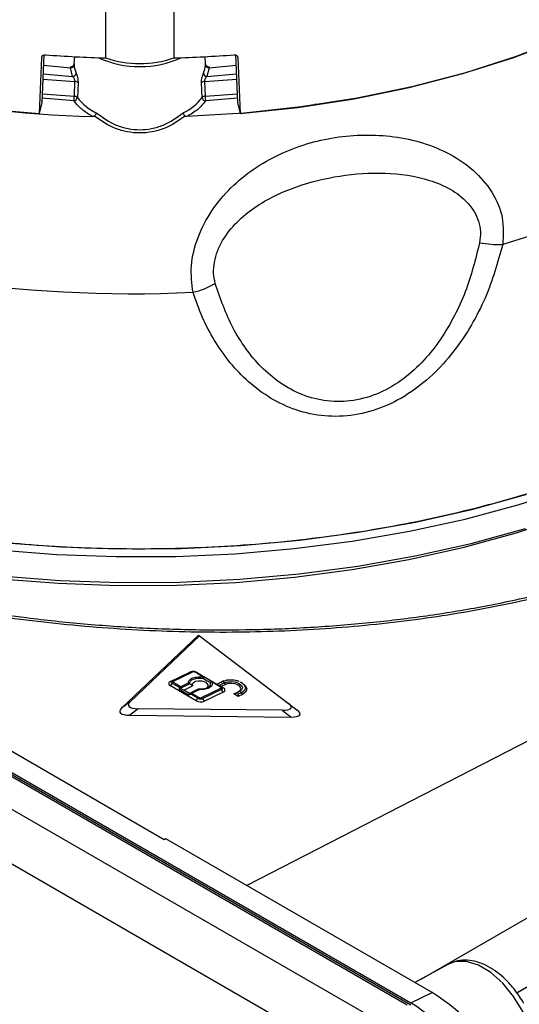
# Model space of a CAD drawing. Header units: inches. Extents: x 0.4 to 16.8, y 0 to 10.8.
# Tile 71 of 102: x 14.482 to 14.618, y 7.634 to 7.901. Entities that reach past the tile are written whole.
import ezdxf

# ---------------------------------------------------------------- set-up
doc = ezdxf.new("R2010")
doc.units = ezdxf.units.IN
doc.header["$MEASUREMENT"] = 0

msp = doc.modelspace()

# ---------------------------------------------------------------- linework, layer by layer
at = {"color": 7, "linetype": 'Continuous'}
for p, q in [((14.58749797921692, 7.63352265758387), (14.0569383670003, 7.939808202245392)), ((14.05827555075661, 7.940258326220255), (14.58848069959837, 7.634177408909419)), ((14.58848069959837, 7.633490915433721), (14.05827555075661, 7.939571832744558)), ((14.57983992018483, 7.629101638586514), (14.05051249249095, 7.934675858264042)), ((14.57223850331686, 7.618567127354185), (14.04291107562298, 7.924141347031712)), ((14.50554815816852, 7.891091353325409), (14.50554815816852, 7.909299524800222)), ((14.52399227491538, 7.909125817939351), (14.52399227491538, 7.891091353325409)), ((14.52143218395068, 7.678531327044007), (14.13604524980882, 7.90101046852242)), ((14.48748786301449, 7.875989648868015), (14.4881359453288, 7.89123592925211)), ((14.48818070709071, 7.891425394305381), (14.4881359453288, 7.89123592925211)), ((14.48819599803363, 7.878987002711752), (14.48875970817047, 7.891897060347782)), ((14.49701450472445, 7.891429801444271), (14.49688974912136, 7.88948737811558)), ((14.53265067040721, 7.889487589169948), (14.53252592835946, 7.891429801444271)), ((14.54078038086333, 7.89190493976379), (14.54134443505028, 7.878987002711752)), ((14.54140448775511, 7.891235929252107), (14.54136032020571, 7.891422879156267)), ((14.54140448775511, 7.891235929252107), (14.54205257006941, 7.875989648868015)), ((14.48849348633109, 7.886767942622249), (14.49652351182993, 7.886047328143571)), ((14.48859466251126, 7.889085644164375), (14.49593299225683, 7.888405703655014)), ((14.49652351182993, 7.886047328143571), (14.49593299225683, 7.888405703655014)), ((14.53360744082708, 7.888405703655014), (14.53301692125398, 7.886047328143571)), ((14.53301692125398, 7.886047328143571), (14.54104747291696, 7.886755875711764)), ((14.53360744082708, 7.888405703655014), (14.5409462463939, 7.889074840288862)), ((14.48837803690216, 7.885275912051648), (14.49715930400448, 7.884680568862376)), ((14.49698532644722, 7.880712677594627), (14.49715930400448, 7.884680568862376)), ((14.49798597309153, 7.884317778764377), (14.49780838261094, 7.880354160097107)), ((14.53173205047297, 7.880354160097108), (14.53155445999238, 7.884317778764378)), ((14.53238112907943, 7.884680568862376), (14.54117749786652, 7.885277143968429)), ((14.53238112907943, 7.884680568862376), (14.53255510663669, 7.880712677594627)), ((14.48748786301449, 7.875989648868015), (14.48819599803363, 7.878987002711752)), ((14.49689279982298, 7.879386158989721), (14.48820469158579, 7.880151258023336)), ((14.48820524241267, 7.881311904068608), (14.49698532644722, 7.880712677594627)), ((14.53255510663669, 7.880712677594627), (14.5413508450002, 7.881313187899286)), ((14.54133631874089, 7.880138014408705), (14.53264763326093, 7.879386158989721)), ((14.54134443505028, 7.878987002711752), (14.54205257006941, 7.875989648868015)), ((14.56277441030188, 7.878261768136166), (14.56234542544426, 7.878529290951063)), ((14.5020273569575, 7.875131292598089), (14.5011994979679, 7.875581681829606)), ((14.59130228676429, 7.640632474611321), (14.9180794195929, 7.829271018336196)), ((14.6172443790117, 7.636928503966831), (14.92616818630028, 7.815260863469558)), ((14.92616818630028, 7.81518950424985), (14.61727914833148, 7.63687721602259)), ((14.70635794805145, 7.749634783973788), (14.54388042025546, 7.666034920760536)), ((14.53069561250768, 7.734117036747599), (14.50979895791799, 7.714267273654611)), ((14.51214379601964, 7.716048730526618), (14.53096957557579, 7.733931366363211)), ((14.53069561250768, 7.734117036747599), (14.53096957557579, 7.733931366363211)), ((14.53096957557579, 7.733931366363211), (14.55517825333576, 7.715576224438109)), ((14.52310305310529, 7.721549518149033), (14.52818742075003, 7.723970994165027)), ((14.52360289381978, 7.721718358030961), (14.52868726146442, 7.724139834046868)), ((14.52389712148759, 7.721671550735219), (14.52898148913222, 7.724093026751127)), ((14.52818742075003, 7.723970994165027), (14.52868726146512, 7.724139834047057)), ((14.52818742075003, 7.723970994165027), (14.52839143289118, 7.724051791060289)), ((14.5288089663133, 7.724188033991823), (14.5283914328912, 7.724051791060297)), ((14.52868726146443, 7.724139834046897), (14.52880896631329, 7.724188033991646)), ((14.53219117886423, 7.72266656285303), (14.52979258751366, 7.72405124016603)), ((14.52995881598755, 7.7241240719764), (14.53000818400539, 7.724100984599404)), ((14.53040166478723, 7.723905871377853), (14.5300081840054, 7.724100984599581)), ((14.53000818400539, 7.724100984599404), (14.53006858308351, 7.724068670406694)), ((14.53006858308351, 7.72406867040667), (14.53246717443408, 7.722683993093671)), ((14.53050291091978, 7.723851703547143), (14.53006858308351, 7.72406867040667)), ((14.53040166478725, 7.72390587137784), (14.53050291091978, 7.723851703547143)), ((14.53050291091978, 7.723851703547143), (14.53572269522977, 7.720838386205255)), ((14.52310305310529, 7.721549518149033), (14.52360289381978, 7.721718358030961)), ((14.52310746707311, 7.720329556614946), (14.52360552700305, 7.720990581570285)), ((14.5255584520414, 7.719863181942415), (14.52360552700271, 7.720990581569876)), ((14.52585159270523, 7.72011680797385), (14.52389866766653, 7.721244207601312)), ((14.52585159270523, 7.72011680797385), (14.52800919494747, 7.721144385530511)), ((14.52841935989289, 7.720924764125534), (14.52612867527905, 7.719833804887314)), ((14.52910187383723, 7.720332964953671), (14.52841935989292, 7.720924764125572)), ((14.53206571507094, 7.722351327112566), (14.53310458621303, 7.721726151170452)), ((14.53310458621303, 7.721726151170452), (14.53395969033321, 7.721257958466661)), ((14.53675229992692, 7.72003348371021), (14.53435370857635, 7.721418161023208)), ((14.53462970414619, 7.721435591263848), (14.53702829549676, 7.720050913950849)), ((14.53572269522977, 7.720838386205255), (14.53687823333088, 7.721388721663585)), ((14.53572269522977, 7.720838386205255), (14.53574385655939, 7.720804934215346)), ((14.53574385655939, 7.720804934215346), (14.53719259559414, 7.721494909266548)), ((14.53776390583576, 7.721165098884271), (14.53631516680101, 7.720475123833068)), ((14.53687823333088, 7.721388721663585), (14.5373882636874, 7.721590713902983)), ((14.53687823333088, 7.721388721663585), (14.53719259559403, 7.721494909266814)), ((14.53719259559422, 7.721494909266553), (14.53818360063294, 7.721816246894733)), ((14.53765086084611, 7.721676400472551), (14.53738826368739, 7.721590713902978)), ((14.53803818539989, 7.720719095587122), (14.53776390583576, 7.721165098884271)), ((14.53993844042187, 7.721923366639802), (14.53917375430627, 7.721894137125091)), ((14.54241384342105, 7.721225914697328), (14.54216637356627, 7.721348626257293)), ((14.53006717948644, 7.716311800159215), (14.52310746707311, 7.720329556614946)), ((14.52553983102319, 7.719286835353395), (14.5255584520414, 7.719863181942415)), ((14.52801439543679, 7.717858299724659), (14.52553983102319, 7.719286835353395)), ((14.52611707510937, 7.719474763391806), (14.52612867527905, 7.719833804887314)), ((14.52829787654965, 7.718294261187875), (14.52639462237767, 7.719392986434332)), ((14.52639462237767, 7.719392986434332), (14.5267384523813, 7.71920736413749)), ((14.5267384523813, 7.71920736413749), (14.52910187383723, 7.720332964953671)), ((14.5282850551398, 7.71831452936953), (14.5267384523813, 7.71920736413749)), ((14.52861231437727, 7.718100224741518), (14.52801439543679, 7.717858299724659)), ((14.52861122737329, 7.718400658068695), (14.52823874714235, 7.718249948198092)), ((14.53064847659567, 7.719440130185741), (14.5282850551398, 7.71831452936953)), ((14.5282850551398, 7.71831452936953), (14.52829787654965, 7.718294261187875)), ((14.52861122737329, 7.718400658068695), (14.53090191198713, 7.719491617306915)), ((14.53056523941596, 7.716972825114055), (14.52861231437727, 7.718100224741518)), ((14.53106305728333, 7.719381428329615), (14.52890545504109, 7.718353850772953)), ((14.52890545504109, 7.718353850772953), (14.53085838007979, 7.717226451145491)), ((14.53090191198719, 7.719491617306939), (14.53064847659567, 7.719440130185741)), ((14.53675384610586, 7.719606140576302), (14.53166947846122, 7.717184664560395)), ((14.53703092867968, 7.719323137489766), (14.53194656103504, 7.716901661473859)), ((14.53746703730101, 7.718613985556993), (14.53238266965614, 7.716192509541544)), ((14.53688264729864, 7.720168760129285), (14.53631516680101, 7.720475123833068)), ((14.53803818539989, 7.720719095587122), (14.53688264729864, 7.720168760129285)), ((14.53688264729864, 7.720168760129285), (14.53746262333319, 7.719833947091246)), ((14.53702829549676, 7.720050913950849), (14.53746262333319, 7.719833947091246)), ((14.53746703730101, 7.718613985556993), (14.53703092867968, 7.719323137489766)), ((14.54036250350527, 7.718159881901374), (14.54151804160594, 7.718710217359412)), ((14.54036250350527, 7.718159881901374), (14.54097006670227, 7.71840570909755)), ((14.54152245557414, 7.717490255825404), (14.54036250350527, 7.718159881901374)), ((14.54097006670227, 7.71840570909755), (14.54183240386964, 7.718816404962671)), ((14.54183240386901, 7.718816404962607), (14.54151804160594, 7.718710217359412)), ((14.5415413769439, 7.718075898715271), (14.54152245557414, 7.717490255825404)), ((14.54240371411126, 7.71848659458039), (14.5415413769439, 7.718075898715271)), ((14.54267799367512, 7.718040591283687), (14.54240371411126, 7.71848659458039)), ((14.51214379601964, 7.716048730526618), (14.50979895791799, 7.714267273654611)), ((14.53006717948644, 7.716311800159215), (14.53056523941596, 7.716972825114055)), ((14.53238266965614, 7.716192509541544), (14.53194656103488, 7.716901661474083)), ((14.54267799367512, 7.718040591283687), (14.54152245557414, 7.717490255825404)), ((14.55517825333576, 7.715576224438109), (14.55756729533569, 7.713742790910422)), ((14.51437555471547, 7.714148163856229), (14.51203071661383, 7.712366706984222)), ((14.55350476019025, 7.713718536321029), (14.51437555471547, 7.714148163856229)), ((14.55350476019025, 7.713718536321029), (14.55589380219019, 7.711885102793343)), ((14.51203071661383, 7.712366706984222), (14.55589380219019, 7.711885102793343)), ((14.52185595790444, 7.678749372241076), (14.52143218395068, 7.678531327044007)), ((14.59428045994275, 7.636939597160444), (14.52185595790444, 7.678749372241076)), ((14.59867070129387, 7.644678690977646), (14.58955017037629, 7.639670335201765)), ((14.58848069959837, 7.634177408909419), (14.59428045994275, 7.636939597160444))]:
    msp.add_line(p, q, dxfattribs=at)
at = {"color": 7, "linetype": 'Continuous', "flags": 128}
for points in [[(14.71120773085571, 7.98117595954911), (14.70955917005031, 7.97212934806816), (14.70666248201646, 7.963187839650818), (14.70253622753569, 7.954408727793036), (14.69720684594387, 7.945848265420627), (14.69070848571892, 7.937561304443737), (14.6830827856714, 7.929600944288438), (14.67437860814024, 7.922018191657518), (14.66465172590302, 7.914861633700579), (14.65396446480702, 7.908177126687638), (14.64238530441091, 7.902007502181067), (14.62998843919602, 7.896392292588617), (14.6168533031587, 7.89136747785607), (14.60306406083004, 7.886965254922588), (14.58870906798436, 7.883213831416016), (14.57388030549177, 7.880137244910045), (14.55867278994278, 7.877755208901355), (14.54318396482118, 7.876082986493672), (14.52751307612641, 7.875131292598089)], [(14.54205257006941, 7.875989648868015), (14.55769738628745, 7.877627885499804), (14.57306213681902, 7.879989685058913), (14.58804657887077, 7.883059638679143), (14.60255295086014, 7.886817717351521), (14.61648661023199, 7.89123940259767), (14.62975665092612, 7.896295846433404), (14.6422764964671, 7.901954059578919), (14.65396446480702, 7.908177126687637), (14.66474430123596, 7.914924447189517), (14.6745456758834, 7.922152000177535), (14.68330464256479, 7.92981263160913), (14.6909640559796, 7.937856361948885), (14.69747394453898, 7.94623071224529), (14.70279183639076, 7.954881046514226), (14.70688303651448, 7.963750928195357), (14.70972085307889, 7.97278248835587)], [(14.71462898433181, 7.898789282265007), (14.70694275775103, 7.890567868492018), (14.69824344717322, 7.882690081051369), (14.68857691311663, 7.875197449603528), (14.67799411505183, 7.868129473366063), (14.66655084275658, 7.861523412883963), (14.65430742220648, 7.855414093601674), (14.64132839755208, 7.849833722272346), (14.62768219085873, 7.844811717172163), (14.61344074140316, 7.840374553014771)], [(14.46026162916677, 7.759242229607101), (14.47612313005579, 7.757334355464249), (14.49217895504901, 7.756080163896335), (14.50834837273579, 7.755485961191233), (14.52455008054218, 7.755554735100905), (14.54070261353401, 7.756286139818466), (14.55672475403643, 7.757676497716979), (14.57253594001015, 7.759718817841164), (14.58805667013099, 7.762402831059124), (14.60320890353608, 7.765715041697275), (14.61791645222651, 7.769638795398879), (14.63210536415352, 7.774154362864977), (14.64570429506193, 7.779239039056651), (14.6586448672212, 7.784867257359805), (14.67086201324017, 7.791010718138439), (14.68229430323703, 7.797638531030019), (14.69288425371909, 7.804717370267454), (14.6975216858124, 7.808164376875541)], [(14.3806933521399, 7.773453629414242), (14.38790914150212, 7.770449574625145), (14.40148203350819, 7.765441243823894), (14.4156455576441, 7.761011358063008), (14.43032587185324, 7.757183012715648), (14.44544643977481, 7.753976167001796), (14.46092842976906, 7.751407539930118), (14.47669112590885, 7.7494905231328), (14.49265234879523, 7.748235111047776), (14.50872888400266, 7.747647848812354), (14.5248369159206, 7.747731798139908), (14.54089246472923, 7.748486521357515), (14.55681182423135, 7.749908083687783), (14.57251199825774, 7.751989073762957), (14.58791113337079, 7.754718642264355), (14.60292894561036, 7.758082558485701), (14.61748713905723, 7.762063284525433), (14.63150981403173, 7.766640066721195), (14.64492386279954, 7.771789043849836), (14.64884708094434, 7.773453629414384)], [(14.61965385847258, 7.772261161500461), (14.60493602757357, 7.768219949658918), (14.58975422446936, 7.764798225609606), (14.574186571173, 7.762013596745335), (14.5583131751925, 7.759880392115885), (14.54221571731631, 7.758409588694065), (14.52597703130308, 7.757608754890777), (14.50968067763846, 7.757482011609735), (14.49341051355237, 7.758030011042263), (14.47725026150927, 7.759249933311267)], [(14.47680765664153, 7.750245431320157), (14.49300955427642, 7.749014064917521), (14.50932233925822, 7.748453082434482), (14.5256628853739, 7.748565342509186), (14.54194792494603, 7.749350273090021), (14.55809447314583, 7.750803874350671), (14.57402025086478, 7.752918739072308), (14.58964410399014, 7.755684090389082), (14.60488641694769, 7.759085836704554), (14.61966951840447, 7.763106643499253)], [(14.52880896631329, 7.724188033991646), (14.52883504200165, 7.724196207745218), (14.5288571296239, 7.724202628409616)], [(14.52841935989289, 7.720924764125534), (14.52841993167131, 7.721296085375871), (14.52859390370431, 7.721646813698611), (14.52893058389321, 7.721955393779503), (14.52940928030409, 7.722202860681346), (14.53000057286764, 7.722374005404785), (14.53066812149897, 7.722458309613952), (14.53137089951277, 7.722450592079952), (14.53206571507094, 7.722351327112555)], [(14.53248406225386, 7.719521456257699), (14.53298319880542, 7.719758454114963), (14.53334010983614, 7.720159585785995), (14.53335603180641, 7.72061872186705), (14.5330284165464, 7.721062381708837), (14.53240969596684, 7.721419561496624), (14.53159889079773, 7.721633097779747), (14.53072576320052, 7.721668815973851), (14.52993004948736, 7.721520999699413), (14.52933909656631, 7.721213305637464), (14.52904748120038, 7.720794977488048), (14.52910187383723, 7.720332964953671), (14.52910187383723, 7.720332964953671)], [(14.53776390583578, 7.72116509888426), (14.53869426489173, 7.721445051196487), (14.53979268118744, 7.721503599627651), (14.54089193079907, 7.721331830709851), (14.54182466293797, 7.720955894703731), (14.54244887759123, 7.720433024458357), (14.54266954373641, 7.719842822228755), (14.54245306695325, 7.719275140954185), (14.54183240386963, 7.718816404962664)], [(14.54151804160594, 7.718710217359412), (14.54204890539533, 7.719102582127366), (14.54223406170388, 7.719588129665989), (14.54204532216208, 7.720092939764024), (14.54151142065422, 7.72054015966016), (14.54071363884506, 7.720861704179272), (14.53977343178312, 7.721008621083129), (14.53883393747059, 7.720958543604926), (14.53803818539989, 7.720719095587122)], [(14.54216637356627, 7.721348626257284), (14.54239379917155, 7.721226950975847), (14.54319332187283, 7.720557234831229), (14.54347596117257, 7.719801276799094), (14.54319868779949, 7.719074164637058), (14.5424037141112, 7.718486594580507)], [(14.54241384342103, 7.721225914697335), (14.5426669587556, 7.721090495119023), (14.54355679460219, 7.720345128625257), (14.54387136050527, 7.719503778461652), (14.54356276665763, 7.718694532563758), (14.54267799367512, 7.718040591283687)], [(14.53296809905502, 7.719680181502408), (14.53290743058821, 7.719659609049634), (14.53290159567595, 7.719657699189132)], [(14.62024910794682, 7.612854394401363), (14.62156283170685, 7.615669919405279), (14.62208879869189, 7.619201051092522), (14.62179576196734, 7.623238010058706), (14.62070113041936, 7.627540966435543), (14.61886993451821, 7.631854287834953), (14.61641096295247, 7.63592172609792), (14.61347029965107, 7.639501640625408), (14.61022264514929, 7.64238135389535), (14.60686093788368, 7.644389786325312), (14.60358489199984, 7.645407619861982), (14.60058913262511, 7.645374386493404), (14.59867070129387, 7.644678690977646)]]:
    msp.add_lwpolyline(points, dxfattribs=at)
at = {"color": 7, "linetype": 'Continuous'}
for centre, radius, start, end in [((14.5090027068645, 8.16414297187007), 0.2890958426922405, 245.3083219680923, 268.6174242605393), ((14.50687548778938, 8.157452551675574), 0.2821298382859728, 245.1332441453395, 266.0595971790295), ((14.51468297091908, 8.229166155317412), 0.3381981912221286, 265.6635712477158, 268.4522392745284), ((14.51449243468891, 7.914977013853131), 0.02622359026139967, 245.3046524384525, 270.669699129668), ((14.51477021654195, 7.917574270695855), 0.02804266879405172, 250.8005194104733, 289.1994805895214), ((14.51519273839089, 7.914306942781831), 0.02555476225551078, 269.117040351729, 295.0281833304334), ((14.5148574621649, 8.229166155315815), 0.3381981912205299, 271.5477607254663, 274.3364287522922), ((14.49598793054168, 7.889344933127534), 0.0009408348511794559, 266.652416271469, 350.3065437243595), ((14.49641051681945, 7.887119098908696), 0.00107771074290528, 276.0183662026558, 351.0334649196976), ((14.50326376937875, 7.889588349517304), 0.006361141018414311, 183.6217666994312, 204.493049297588), ((14.52627666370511, 7.889588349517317), 0.006361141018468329, 335.5069507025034, 356.378233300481), ((14.53312991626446, 7.887119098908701), 0.001077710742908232, 188.9665350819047, 263.9816337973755), ((14.53355250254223, 7.889344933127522), 0.0009408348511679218, 189.6934562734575, 273.3475837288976), ((14.49715184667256, 7.883540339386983), 0.001140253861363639, 42.98544391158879, 89.6252793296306), ((14.53238858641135, 7.883540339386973), 0.001140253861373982, 90.37472067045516, 137.0145560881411), ((14.48687233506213, 7.88075158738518), 0.01011306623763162, 352.2404397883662, 359.7795552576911), ((14.49666493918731, 7.880518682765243), 0.00115521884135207, 281.3758746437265, 351.812274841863), ((14.50836269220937, 7.888104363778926), 0.01309423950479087, 216.2904521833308, 245.6218221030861), ((14.52117774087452, 7.888104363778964), 0.01309423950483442, 294.3781778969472, 323.7095478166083), ((14.5328754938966, 7.880518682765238), 0.001155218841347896, 188.1877251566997, 258.624125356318), ((14.54266809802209, 7.880751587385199), 0.01011306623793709, 180.2204447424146, 187.7595602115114), ((14.51290903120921, 8.179212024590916), 0.3522398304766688, 249.7551823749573, 272.6587397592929), ((14.6122705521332, 7.866694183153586), 0.02634563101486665, 258.7725827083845, 272.5457341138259), ((14.52365846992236, 7.850371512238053), 0.02368912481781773, 283.6488740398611, 299.4337674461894), ((14.52878262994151, 7.723791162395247), 0.0003614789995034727, 56.62430553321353, 105.2973560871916), ((14.52994842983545, 7.72377739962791), 0.0003150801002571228, 67.58317139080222, 119.6441523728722), ((14.52328294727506, 7.720940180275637), 0.0006353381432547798, 106.4481252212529, 253.9664790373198), ((14.52371021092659, 7.721354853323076), 0.0003790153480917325, 106.4481252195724, 253.9664790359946), ((14.52369826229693, 7.721369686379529), 0.0003614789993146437, 56.6243055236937, 105.2973561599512), ((14.52428192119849, 7.720505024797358), 0.0008326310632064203, 117.405960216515, 144.3269218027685), ((14.53347833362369, 7.721971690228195), 0.001462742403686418, 151.6375348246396, 164.9573638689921), ((14.53234702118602, 7.7223927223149), 0.0003150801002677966, 67.58317139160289, 119.6441523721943), ((14.53283574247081, 7.720863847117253), 0.001191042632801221, 276.3802663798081, 19.32317348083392), ((14.53444591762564, 7.720626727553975), 0.0007967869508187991, 96.64550735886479, 127.6064976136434), ((14.53450955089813, 7.721144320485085), 0.0003150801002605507, 67.5831713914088, 119.6441523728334), ((14.53725548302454, 7.720944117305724), 0.0005543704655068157, 23.49175866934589, 96.51361785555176), ((14.52623484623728, 7.719377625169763), 0.0008326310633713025, 117.405960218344, 144.3269218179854), ((14.52577958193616, 7.718606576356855), 0.001275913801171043, 74.12124400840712, 99.98038361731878), ((14.52542040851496, 7.719417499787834), 0.0008215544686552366, 30.44616431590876, 58.34256469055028), ((14.52896357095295, 7.718251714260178), 0.000382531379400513, 157.0850912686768, 203.3295129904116), ((14.52870659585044, 7.718051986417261), 0.0003614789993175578, 56.62430552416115, 105.2973561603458), ((14.52928870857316, 7.71761466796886), 0.0008326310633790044, 117.4059602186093, 144.3269218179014), ((14.5369081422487, 7.719759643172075), 0.0003150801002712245, 67.58317139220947, 119.6441523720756), ((14.5363226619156, 7.718906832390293), 0.0008215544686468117, 30.44616431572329, 58.34256469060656), ((14.53692361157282, 7.719686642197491), 0.0003790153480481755, 286.4481252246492, 73.9664790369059), ((14.53728714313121, 7.719223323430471), 0.0006353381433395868, 286.448125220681, 73.96647903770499), ((14.54189529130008, 7.718265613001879), 0.0005543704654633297, 23.49175866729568, 96.51361786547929), ((14.53135251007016, 7.718728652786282), 0.002737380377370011, 241.9950610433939, 292.1065665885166), ((14.53124163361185, 7.716487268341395), 0.0008326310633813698, 117.4059602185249, 144.3269218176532), ((14.53133201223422, 7.718414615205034), 0.001633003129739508, 241.9950610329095, 292.1065665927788), ((14.53123829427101, 7.716485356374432), 0.0008215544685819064, 30.44616432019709, 58.34256469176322), ((14.55994527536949, 7.582994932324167), 0.06394475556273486, 2.476303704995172, 57.52369644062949), ((14.55355573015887, 7.579306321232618), 0.0650429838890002, 2.476398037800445, 57.52360210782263)]:
    msp.add_arc(centre, radius, start, end, dxfattribs=at)
for centre, major_axis, ratio, start_param, end_param in [((14.53646383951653, 7.720423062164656), (0.0007203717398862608, -0.0003835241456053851), 0.02985016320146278, 3.193978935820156, 4.520429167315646), ((14.52579253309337, 7.718983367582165), (0.000636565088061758, 0.0003539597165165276), 0.5354707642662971, 0.7708851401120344, 1.671713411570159), ((14.52654616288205, 7.718548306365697), (-0.000583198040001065, 0.000883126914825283), 0.4801542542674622, 5.552807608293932, 5.978429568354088), ((14.52826709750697, 7.71755483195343), (4.971576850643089e-05, 0.0007137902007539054), 0.4162798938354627, 0.2600238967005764, 1.160852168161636), ((14.52751346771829, 7.717989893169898), (0.0007846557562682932, 0.0003038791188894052), 0.05733960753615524, 5.868861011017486, 6.29448297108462), ((14.54075766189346, 7.717579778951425), (0.0006684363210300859, 0.0008136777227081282), 0.503667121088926, 5.703201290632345, 7.02965152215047), ((14.51819566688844, 7.716553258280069), (0.006524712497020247, 0.001485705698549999), 0.2900104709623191, 2.687248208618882, 4.02254029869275), ((14.54895647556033, 7.716215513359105), (0.006975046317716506, -0.001784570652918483), 0.2505294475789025, 5.48496348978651, 6.820255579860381), ((14.51585082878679, 7.714771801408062), (0.006524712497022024, 0.00148570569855), 0.290010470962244, 2.687248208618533, 4.022540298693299), ((14.55134551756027, 7.714382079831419), (0.006975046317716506, -0.001784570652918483), 0.2505294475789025, 5.48496348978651, 6.820255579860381)]:
    msp.add_ellipse(centre, major_axis=major_axis, ratio=ratio, start_param=start_param, end_param=end_param, dxfattribs=at)
for points, knots in [([(14.4881359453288, 7.89123592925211), (14.48815054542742, 7.891324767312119), (14.4881797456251, 7.891502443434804), (14.48835798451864, 7.891724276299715), (14.48861305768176, 7.891879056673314), (14.48888041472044, 7.891943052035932), (14.48905029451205, 7.891937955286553), (14.4891108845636, 7.891936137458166)], [0, 0, 0, 0, 0.2195684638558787, 0.4391369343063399, 0.6587051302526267, 0.8782723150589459, 1, 1, 1, 1]), ([(14.49689042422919, 7.889497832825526), (14.49686969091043, 7.889378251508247), (14.49683784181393, 7.889194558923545), (14.49670113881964, 7.888976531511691), (14.49656483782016, 7.888829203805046), (14.49640011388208, 7.888713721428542), (14.49616500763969, 7.888606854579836), (14.49597485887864, 7.888598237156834), (14.49585133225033, 7.888592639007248)], [0, 0, 0, 0, 0.2409766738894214, 0.3701717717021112, 0.5018333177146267, 0.6332608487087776, 0.7617546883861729, 1, 1, 1, 1]), ([(14.49689039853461, 7.88948734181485), (14.49689234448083, 7.889501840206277), (14.49689535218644, 7.889524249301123), (14.49690402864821, 7.889378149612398), (14.4969115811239, 7.889250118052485), (14.49691533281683, 7.889186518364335)], [0, 0, 0, 0, 0.4797991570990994, 0.7415901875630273, 1, 1, 1, 1]), ([(14.53262510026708, 7.889186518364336), (14.53262885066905, 7.889250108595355), (14.53263639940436, 7.889378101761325), (14.53264507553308, 7.889524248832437), (14.53264808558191, 7.889501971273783), (14.53265003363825, 7.889487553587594)], [0, 0, 0, 0, 0.258360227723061, 0.5200223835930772, 1, 1, 1, 1]), ([(14.53368909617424, 7.888592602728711), (14.53356557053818, 7.888598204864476), (14.53337542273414, 7.888606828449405), (14.53314031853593, 7.888713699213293), (14.53297559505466, 7.888829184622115), (14.53283929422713, 7.888976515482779), (14.53270259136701, 7.889194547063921), (14.53267074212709, 7.889378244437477), (14.53265000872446, 7.889497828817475)], [0, 0, 0, 0, 0.2382424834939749, 0.3667358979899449, 0.4981635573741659, 0.6298257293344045, 0.7590218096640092, 1, 1, 1, 1]), ([(14.54042954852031, 7.891936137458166), (14.54053925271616, 7.891935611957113), (14.54075866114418, 7.891934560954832), (14.54105096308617, 7.891818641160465), (14.54127167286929, 7.891631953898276), (14.54138357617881, 7.8914236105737), (14.54139899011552, 7.891285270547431), (14.54140448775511, 7.891235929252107)], [0, 0, 0, 0, 0.2195680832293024, 0.4391362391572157, 0.6587031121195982, 0.8782707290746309, 1, 1, 1, 1]), ([(14.49585275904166, 7.888576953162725), (14.49584780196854, 7.888581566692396), (14.49583005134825, 7.888598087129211), (14.49581273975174, 7.888510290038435), (14.49579033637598, 7.888376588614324), (14.49577695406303, 7.888276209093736), (14.49577003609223, 7.888224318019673)], [0, 0, 0, 0, 0.1520412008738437, 0.5444393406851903, 0.7644984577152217, 1, 1, 1, 1]), ([(14.49593299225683, 7.888405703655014), (14.49591317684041, 7.888472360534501), (14.49588112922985, 7.888580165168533), (14.49586059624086, 7.888577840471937), (14.49585275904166, 7.888576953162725)], [0, 0, 0, 0, 0.61831182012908, 1, 1, 1, 1]), ([(14.49747505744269, 7.886951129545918), (14.49753965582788, 7.886788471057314), (14.49766867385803, 7.886463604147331), (14.49785235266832, 7.885760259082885), (14.49795474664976, 7.885131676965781), (14.4979922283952, 7.884646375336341), (14.49798805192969, 7.884426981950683), (14.49798597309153, 7.884317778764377)], [0, 0, 0, 0, 0.2500466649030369, 0.4994014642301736, 0.7489069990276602, 0.8750183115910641, 0.9999999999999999, 0.9999999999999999, 0.9999999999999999, 0.9999999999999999]), ([(14.53155445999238, 7.884317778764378), (14.53155241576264, 7.884426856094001), (14.53154830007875, 7.884646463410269), (14.53158598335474, 7.885131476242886), (14.53168780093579, 7.88575971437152), (14.53187174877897, 7.886462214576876), (14.53200071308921, 7.886787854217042), (14.53206537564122, 7.886951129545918)], [0, 0, 0, 0, 0.1248080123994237, 0.2512781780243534, 0.5002876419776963, 0.7494448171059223, 1, 1, 1, 1]), ([(14.53377039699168, 7.888224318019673), (14.53376345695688, 7.888276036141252), (14.53375003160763, 7.88837608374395), (14.53372790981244, 7.888513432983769), (14.53370251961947, 7.88860661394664), (14.53366519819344, 7.888590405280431), (14.53362688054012, 7.888467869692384), (14.53360744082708, 7.888405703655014)], [0, 0, 0, 0, 0.139080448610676, 0.2690481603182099, 0.500821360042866, 0.7467514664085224, 1, 1, 1, 1]), ([(14.49715930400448, 7.884680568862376), (14.49716014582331, 7.88473499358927), (14.49716189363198, 7.884847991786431), (14.49712134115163, 7.885043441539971), (14.49705155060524, 7.885254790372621), (14.49692719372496, 7.88551989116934), (14.49674326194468, 7.885810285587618), (14.49659683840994, 7.885968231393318), (14.49652351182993, 7.886047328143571)], [0, 0, 0, 0, 0.1096607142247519, 0.2276807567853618, 0.3573367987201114, 0.5010960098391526, 0.7501568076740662, 1, 1, 1, 1]), ([(14.53301692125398, 7.886047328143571), (14.53294331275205, 7.885967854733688), (14.53279660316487, 7.885809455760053), (14.53261244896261, 7.885518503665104), (14.53248839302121, 7.885253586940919), (14.53241888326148, 7.885042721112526), (14.5323785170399, 7.884847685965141), (14.5323802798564, 7.884734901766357), (14.53238112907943, 7.884680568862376)], [0, 0, 0, 0, 0.2508748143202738, 0.5000202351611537, 0.6433861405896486, 0.7727312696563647, 0.8905150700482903, 1, 1, 1, 1]), ([(14.48819599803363, 7.878987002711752), (14.48820319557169, 7.879051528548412), (14.48821225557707, 7.87913275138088), (14.48816976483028, 7.8792092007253), (14.48816102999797, 7.879224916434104)], [0, 0, 0, 0, 0.7944297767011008, 1, 1, 1, 1]), ([(14.49780838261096, 7.880354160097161), (14.49776863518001, 7.880399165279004), (14.49768914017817, 7.880489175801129), (14.49749112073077, 7.880597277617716), (14.49725337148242, 7.880678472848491), (14.49707467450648, 7.880701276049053), (14.49698532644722, 7.880712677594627)], [0, 0, 0, 0, 0.2500003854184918, 0.5000016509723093, 0.7500020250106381, 1, 1, 1, 1]), ([(14.53255510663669, 7.880712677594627), (14.53246747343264, 7.880701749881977), (14.53228876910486, 7.880679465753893), (14.53204901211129, 7.880597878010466), (14.53185015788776, 7.880488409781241), (14.53177091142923, 7.880398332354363), (14.53173205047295, 7.880354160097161)], [0, 0, 0, 0, 0.2451904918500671, 0.4999999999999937, 0.7548095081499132, 1, 1, 1, 1]), ([(14.50244715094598, 7.87524451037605), (14.5024954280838, 7.875297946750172), (14.50260061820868, 7.875414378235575), (14.50275030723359, 7.875636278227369), (14.50288849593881, 7.875906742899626), (14.50293386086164, 7.876083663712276), (14.50295794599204, 7.876177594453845)], [0, 0, 0, 0, 0.1970882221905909, 0.4294317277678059, 0.6970740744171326, 1, 1, 1, 1]), ([(14.50295794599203, 7.876177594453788), (14.50467506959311, 7.874926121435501), (14.50727292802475, 7.873032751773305), (14.51150235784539, 7.871803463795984), (14.51476316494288, 7.871468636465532), (14.51802815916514, 7.871800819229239), (14.52226495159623, 7.873030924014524), (14.52486552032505, 7.874926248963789), (14.52658248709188, 7.876177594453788)], [0, 0, 0, 0, 0.2498412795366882, 0.3779880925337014, 0.4996063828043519, 0.6216179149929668, 0.7501817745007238, 1, 1, 1, 1]), ([(14.52709328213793, 7.87524451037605), (14.52704500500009, 7.875297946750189), (14.5269398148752, 7.875414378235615), (14.52679012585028, 7.875636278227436), (14.52665193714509, 7.875906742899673), (14.52660657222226, 7.876083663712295), (14.52658248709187, 7.876177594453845)], [0, 0, 0, 0, 0.197088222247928, 0.4294317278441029, 0.6970740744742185, 1, 1, 1, 1]), ([(14.50244715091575, 7.875244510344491), (14.50242054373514, 7.875222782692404), (14.50235868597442, 7.875172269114), (14.50220945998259, 7.875132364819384), (14.50209482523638, 7.875131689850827), (14.5020273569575, 7.875131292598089)], [0, 0, 0, 0, 0.2369691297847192, 0.5509181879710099, 1, 1, 1, 1]), ([(14.52709328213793, 7.87524451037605), (14.5252848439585, 7.873997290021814), (14.52256180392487, 7.87211929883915), (14.51816405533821, 7.870898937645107), (14.51476303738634, 7.870573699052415), (14.51136598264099, 7.870901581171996), (14.50697570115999, 7.872121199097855), (14.50425550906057, 7.873997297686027), (14.50244715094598, 7.87524451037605)], [0, 0, 0, 0, 0.249857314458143, 0.3762204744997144, 0.500386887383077, 0.6241678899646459, 0.750150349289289, 1, 1, 1, 1]), ([(14.52751307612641, 7.875131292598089), (14.52745588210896, 7.875131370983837), (14.52734094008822, 7.875131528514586), (14.52718858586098, 7.875166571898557), (14.52711929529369, 7.875223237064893), (14.52709328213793, 7.875244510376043)], [0, 0, 0, 0, 0.3821771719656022, 0.7680561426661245, 1, 1, 1, 1]), ([(14.52924841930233, 7.827351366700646), (14.52894476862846, 7.829725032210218), (14.52833716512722, 7.834474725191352), (14.53031930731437, 7.842330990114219), (14.53411058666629, 7.849629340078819), (14.53940550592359, 7.855955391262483), (14.54568311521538, 7.861078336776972), (14.55265835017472, 7.865032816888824), (14.56009908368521, 7.867864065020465), (14.56787470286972, 7.869621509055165), (14.5758461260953, 7.870305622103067), (14.58386872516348, 7.8698617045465), (14.59174748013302, 7.868185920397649), (14.59915459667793, 7.865164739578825), (14.6057203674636, 7.860684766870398), (14.61077464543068, 7.85477785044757), (14.61383964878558, 7.847705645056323), (14.6135738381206, 7.842820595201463), (14.61344074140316, 7.840374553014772)], [0, 0, 0, 0, 0.0626258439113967, 0.1253140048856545, 0.1880134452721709, 0.2505155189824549, 0.3131518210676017, 0.375106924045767, 0.4375789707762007, 0.4998102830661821, 0.562057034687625, 0.6248191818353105, 0.6874383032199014, 0.7500270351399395, 0.8120442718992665, 0.8746904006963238, 0.9372549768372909, 1, 1, 1, 1]), ([(14.53529971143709, 7.829740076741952), (14.53510586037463, 7.8306616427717), (14.53471732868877, 7.832508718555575), (14.53496837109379, 7.835537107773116), (14.53581564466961, 7.838554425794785), (14.53767284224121, 7.842375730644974), (14.54104649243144, 7.846597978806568), (14.54762325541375, 7.851907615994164), (14.5570905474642, 7.856387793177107), (14.56909968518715, 7.859316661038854), (14.58144479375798, 7.860157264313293), (14.59172570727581, 7.858742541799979), (14.59927233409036, 7.855614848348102), (14.60333588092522, 7.852553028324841), (14.60573778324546, 7.849395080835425), (14.60696092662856, 7.846696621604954), (14.60752769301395, 7.84378467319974), (14.60726989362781, 7.841830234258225), (14.60714095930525, 7.840852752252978)], [0, 0, 0, 0, 0.03204469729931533, 0.06422652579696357, 0.09605935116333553, 0.1278823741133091, 0.1905317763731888, 0.2526041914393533, 0.3761728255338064, 0.5000626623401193, 0.6232209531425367, 0.7473287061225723, 0.8092757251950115, 0.8718338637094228, 0.9036198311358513, 0.9355353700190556, 0.9677590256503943, 0.9999999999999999, 0.9999999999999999, 0.9999999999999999, 0.9999999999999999]), ([(14.69603140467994, 7.774122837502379), (14.69145134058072, 7.771294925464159), (14.68229159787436, 7.765639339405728), (14.66616283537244, 7.758086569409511), (14.64812453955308, 7.75125521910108), (14.62788040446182, 7.745350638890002), (14.60580187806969, 7.74058765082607), (14.58217770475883, 7.737141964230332), (14.55739772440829, 7.735143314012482), (14.53191237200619, 7.734673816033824), (14.50621266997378, 7.735757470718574), (14.48079762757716, 7.738358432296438), (14.45614296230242, 7.742384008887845), (14.43267257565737, 7.74769307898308), (14.4107369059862, 7.754108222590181), (14.39059990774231, 7.761429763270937), (14.37243517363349, 7.769449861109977), (14.35610255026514, 7.778084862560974), (14.341277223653, 7.787437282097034), (14.32779123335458, 7.797687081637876), (14.31583494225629, 7.808899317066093), (14.30571521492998, 7.820963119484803), (14.29806179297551, 7.833723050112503), (14.29361894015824, 7.843621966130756), (14.29269227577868, 7.849206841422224), (14.29250337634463, 7.850345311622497)], [0, 0, 0, 0, 0.04157593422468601, 0.08314836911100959, 0.1270517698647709, 0.1722941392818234, 0.2186630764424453, 0.2659085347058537, 0.3137494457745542, 0.3618829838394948, 0.4099957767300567, 0.4577760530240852, 0.5049255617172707, 0.5511701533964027, 0.5962681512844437, 0.6400160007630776, 0.6822510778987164, 0.7228518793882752, 0.763452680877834, 0.8056877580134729, 0.8494356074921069, 0.8945336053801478, 0.94077819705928, 0.9879277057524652, 1, 1, 1, 1]), ([(14.50823610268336, 7.586182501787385), (14.48842542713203, 7.591885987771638), (14.44894828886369, 7.603251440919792), (14.39079118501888, 7.625431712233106), (14.33379101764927, 7.651277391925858), (14.27803648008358, 7.68115505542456), (14.22355406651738, 7.714915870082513), (14.1704423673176, 7.752636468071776), (14.11856121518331, 7.79397997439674), (14.08537670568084, 7.82456115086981), (14.06872402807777, 7.839907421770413)], [0, 0, 0, 0, 0.1260035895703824, 0.2510899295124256, 0.3757008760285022, 0.5000000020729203, 0.624301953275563, 0.7489100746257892, 0.8739978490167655, 1, 1, 1, 1]), ([(14.61344074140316, 7.840374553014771), (14.61206171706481, 7.835474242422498), (14.60997117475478, 7.828045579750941), (14.60513554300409, 7.81854164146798), (14.6006518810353, 7.811720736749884), (14.5952273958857, 7.805487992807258), (14.58872435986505, 7.800081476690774), (14.58127232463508, 7.795999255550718), (14.57318095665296, 7.793695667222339), (14.56496596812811, 7.793426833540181), (14.55717776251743, 7.795110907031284), (14.55019600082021, 7.798402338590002), (14.54422621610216, 7.802854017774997), (14.53914739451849, 7.808183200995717), (14.53502119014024, 7.814114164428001), (14.53162710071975, 7.820555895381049), (14.53005063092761, 7.825059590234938), (14.52924841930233, 7.827351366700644)], [0, 0, 0, 0, 0.1238742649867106, 0.1877881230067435, 0.2485045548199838, 0.3110544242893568, 0.3737720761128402, 0.4365034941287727, 0.4991562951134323, 0.561748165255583, 0.624547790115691, 0.6873428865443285, 0.7497716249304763, 0.8105932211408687, 0.8746347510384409, 0.9362059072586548, 1, 1, 1, 1]), ([(14.60714095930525, 7.840852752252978), (14.60603273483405, 7.836384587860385), (14.60437340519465, 7.829694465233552), (14.60043304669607, 7.820956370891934), (14.59674867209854, 7.81464968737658), (14.59215488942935, 7.808778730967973), (14.58660296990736, 7.803678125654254), (14.58010327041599, 7.799788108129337), (14.57292753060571, 7.797625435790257), (14.56562892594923, 7.79750125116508), (14.55880237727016, 7.799292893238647), (14.55279609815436, 7.802581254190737), (14.54768749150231, 7.806931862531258), (14.54346877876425, 7.812009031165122), (14.53880787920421, 7.819456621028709), (14.53670605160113, 7.825617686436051), (14.53529971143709, 7.829740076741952)], [0, 0, 0, 0, 0.1253704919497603, 0.1877155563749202, 0.2506085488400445, 0.3130662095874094, 0.3754209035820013, 0.437479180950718, 0.4992781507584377, 0.561013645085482, 0.6231486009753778, 0.6855477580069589, 0.7479116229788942, 0.8107509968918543, 0.8733728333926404, 1, 1, 1, 1]), ([(14.46174818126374, 7.761276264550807), (14.47006280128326, 7.760285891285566), (14.48690306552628, 7.758280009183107), (14.51301802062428, 7.75737598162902), (14.53982771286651, 7.758130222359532), (14.5668892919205, 7.760815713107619), (14.59361424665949, 7.765459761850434), (14.61931677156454, 7.771995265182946), (14.64333270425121, 7.780359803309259), (14.66330214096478, 7.789114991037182), (14.67411420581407, 7.795624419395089), (14.67849221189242, 7.798260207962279)], [0, 0, 0, 0, 0.1075112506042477, 0.2177511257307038, 0.3305504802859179, 0.4471651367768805, 0.5648996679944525, 0.6835300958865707, 0.802154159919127, 0.9198885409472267, 1, 1, 1, 1]), ([(14.35672827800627, 7.778800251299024), (14.36251762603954, 7.775639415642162), (14.37414213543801, 7.769292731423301), (14.39373989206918, 7.760933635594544), (14.41476894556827, 7.75352943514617), (14.43696570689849, 7.747329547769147), (14.46011481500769, 7.742348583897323), (14.48107325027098, 7.739106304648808), (14.499702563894, 7.737120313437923), (14.51577921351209, 7.736009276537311), (14.53176613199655, 7.73551458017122), (14.54764298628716, 7.735619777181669), (14.56339820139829, 7.736317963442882), (14.5788074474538, 7.737617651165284), (14.59391781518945, 7.739501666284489), (14.60877947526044, 7.741974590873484), (14.62105550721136, 7.744593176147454), (14.63087607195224, 7.747059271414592), (14.63839452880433, 7.749150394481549), (14.64633462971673, 7.751604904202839), (14.65462758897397, 7.754463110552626), (14.66014550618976, 7.756590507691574), (14.66294049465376, 7.757730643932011), (14.66294085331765, 7.757730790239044), (14.66294138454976, 7.757731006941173), (14.66294234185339, 7.757731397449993), (14.66294407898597, 7.757732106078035), (14.66294726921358, 7.757733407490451), (14.66295324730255, 7.75773584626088), (14.66296481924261, 7.75774056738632), (14.66298834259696, 7.757750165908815), (14.66303946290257, 7.75777103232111), (14.66318503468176, 7.757830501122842), (14.66364674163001, 7.758019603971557), (14.66524482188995, 7.758679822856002), (14.66855308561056, 7.760088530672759), (14.67390352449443, 7.762508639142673), (14.679060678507, 7.765051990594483), (14.68337504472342, 7.767339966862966), (14.68628781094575, 7.768955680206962), (14.68896055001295, 7.77050189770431), (14.691402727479, 7.771972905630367), (14.69362888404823, 7.773361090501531), (14.69502087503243, 7.774267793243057), (14.69568947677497, 7.774703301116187)], [0, 0, 0, 0, 0.06167774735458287, 0.1238435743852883, 0.1865060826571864, 0.2496738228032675, 0.3115216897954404, 0.3747186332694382, 0.4154743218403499, 0.4571653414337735, 0.4997938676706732, 0.5398929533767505, 0.5814181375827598, 0.6243715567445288, 0.6636971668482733, 0.7054193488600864, 0.749540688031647, 0.7706151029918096, 0.7936432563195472, 0.818626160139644, 0.8455649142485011, 0.8744607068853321, 0.8744618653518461, 0.8744627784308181, 0.874464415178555, 0.8744673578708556, 0.874472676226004, 0.8744823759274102, 0.874500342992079, 0.8745344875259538, 0.8746020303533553, 0.8747435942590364, 0.87506319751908, 0.876108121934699, 0.8795253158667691, 0.8916694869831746, 0.9108948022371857, 0.9372037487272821, 0.9494482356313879, 0.9609815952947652, 0.971803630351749, 0.981914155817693, 0.9913129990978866, 1, 1, 1, 1]), ([(14.52941670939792, 7.724256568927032), (14.52924702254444, 7.724259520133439), (14.5290556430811, 7.724262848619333), (14.52888440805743, 7.724208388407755), (14.52886499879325, 7.724202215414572)], [0, 0, 0, 0, 0.8866513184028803, 0.9999999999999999, 0.9999999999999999, 0.9999999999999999, 0.9999999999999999]), ([(14.52979258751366, 7.72405124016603), (14.52973328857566, 7.724079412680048), (14.52961496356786, 7.724135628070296), (14.52938719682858, 7.724167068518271), (14.52915871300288, 7.724159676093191), (14.52904090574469, 7.724115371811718), (14.52898148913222, 7.724093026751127)], [0, 0, 0, 0, 0.250509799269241, 0.4998668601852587, 0.7477556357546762, 1, 1, 1, 1]), ([(14.52995195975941, 7.724126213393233), (14.52985900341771, 7.724161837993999), (14.52968871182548, 7.724227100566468), (14.52950165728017, 7.724247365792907), (14.52941670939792, 7.724256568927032)], [0, 0, 0, 0, 0.5458657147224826, 1, 1, 1, 1]), ([(14.52389866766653, 7.721244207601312), (14.52385032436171, 7.721278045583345), (14.52375447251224, 7.721345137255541), (14.52371765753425, 7.721467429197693), (14.52375463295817, 7.721585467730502), (14.52384955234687, 7.721642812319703), (14.52389712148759, 7.721671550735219)], [0, 0, 0, 0, 0.2522443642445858, 0.5001331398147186, 0.749490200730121, 1, 1, 1, 1]), ([(14.52800919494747, 7.721144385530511), (14.52801077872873, 7.721282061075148), (14.52801394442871, 7.721557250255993), (14.52825995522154, 7.721940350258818), (14.52865911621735, 7.722276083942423), (14.52921704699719, 7.722539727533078), (14.52988720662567, 7.722723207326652), (14.53063787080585, 7.722806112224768), (14.53142669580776, 7.722799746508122), (14.53193606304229, 7.722711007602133), (14.53219117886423, 7.72266656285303)], [0, 0, 0, 0, 0.1250693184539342, 0.249991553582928, 0.3748530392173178, 0.4999957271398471, 0.624857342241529, 0.7500001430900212, 0.8747879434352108, 1, 1, 1, 1]), ([(14.52841935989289, 7.720924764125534), (14.52837394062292, 7.720961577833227), (14.52825071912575, 7.721061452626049), (14.52810267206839, 7.721112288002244), (14.52800919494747, 7.721144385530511)], [0, 0, 0, 0, 0.3685985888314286, 1, 1, 1, 1]), ([(14.53435370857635, 7.721418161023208), (14.5344134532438, 7.721280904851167), (14.53453287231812, 7.721006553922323), (14.53446988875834, 7.720594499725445), (14.5342405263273, 7.720210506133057), (14.53382845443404, 7.719878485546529), (14.53327423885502, 7.719612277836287), (14.53259889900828, 7.719436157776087), (14.53184763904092, 7.719344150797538), (14.53132488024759, 7.719368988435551), (14.53106305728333, 7.719381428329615)], [0, 0, 0, 0, 0.1250693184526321, 0.2499915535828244, 0.374853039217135, 0.4999957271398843, 0.6248573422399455, 0.7500001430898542, 0.8747879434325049, 1, 1, 1, 1]), ([(14.53246717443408, 7.722683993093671), (14.5324399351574, 7.722686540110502), (14.53239308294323, 7.722690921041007), (14.53228985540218, 7.722618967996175), (14.53218027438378, 7.722511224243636), (14.53210287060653, 7.722403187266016), (14.53206571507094, 7.722351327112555)], [0, 0, 0, 0, 0.2906467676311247, 0.4999194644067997, 0.7599502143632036, 1, 1, 1, 1]), ([(14.53246717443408, 7.722683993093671), (14.53289148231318, 7.722443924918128), (14.53373756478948, 7.721965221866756), (14.5343329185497, 7.721611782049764), (14.53462970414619, 7.721435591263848)], [0, 0, 0, 0, 0.5014970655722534, 1, 1, 1, 1]), ([(14.53395969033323, 7.721257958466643), (14.53400763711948, 7.721303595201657), (14.53410751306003, 7.721398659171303), (14.53427756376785, 7.721471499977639), (14.53446180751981, 7.721496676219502), (14.53456798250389, 7.721458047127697), (14.53462970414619, 7.721435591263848)], [0, 0, 0, 0, 0.2400703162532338, 0.5000804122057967, 0.7093867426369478, 1, 1, 1, 1]), ([(14.53917375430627, 7.721894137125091), (14.53892818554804, 7.721898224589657), (14.53858939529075, 7.72190386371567), (14.53828752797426, 7.721833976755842), (14.53820446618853, 7.721814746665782)], [0, 0, 0, 0, 0.7248400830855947, 1, 1, 1, 1]), ([(14.54094117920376, 7.721764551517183), (14.54088757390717, 7.721780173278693), (14.54057228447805, 7.721872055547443), (14.54022591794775, 7.721900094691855), (14.53993844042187, 7.721923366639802)], [0, 0, 0, 0, 0.1700193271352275, 0.9999999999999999, 0.9999999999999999, 0.9999999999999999, 0.9999999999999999]), ([(14.54180665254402, 7.721498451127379), (14.54175927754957, 7.72152079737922), (14.54150151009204, 7.72164238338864), (14.54119299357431, 7.72170964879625), (14.54094117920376, 7.721764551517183)], [0, 0, 0, 0, 0.1837896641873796, 1, 1, 1, 1]), ([(14.53106305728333, 7.719381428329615), (14.53102645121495, 7.719424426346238), (14.53096847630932, 7.719492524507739), (14.53091983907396, 7.719491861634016), (14.53090191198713, 7.719491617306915)], [0, 0, 0, 0, 0.6314122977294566, 1, 1, 1, 1]), ([(14.53296436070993, 7.719679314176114), (14.53296309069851, 7.719678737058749), (14.53284523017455, 7.719625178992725), (14.53250673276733, 7.719548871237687), (14.53190468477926, 7.719450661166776), (14.53141862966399, 7.71946528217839), (14.53113339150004, 7.719473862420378)], [0, 0, 0, 0, 0.002963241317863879, 0.2749968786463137, 0.5745368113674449, 1, 1, 1, 1]), ([(14.53675229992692, 7.72003348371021), (14.53680064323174, 7.719999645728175), (14.53689649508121, 7.719932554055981), (14.5369333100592, 7.719810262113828), (14.53689633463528, 7.719692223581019), (14.53680141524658, 7.719634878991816), (14.53675384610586, 7.719606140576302)], [0, 0, 0, 0, 0.2522443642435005, 0.5001331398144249, 0.7494902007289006, 1, 1, 1, 1]), ([(14.53085838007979, 7.717226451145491), (14.53091767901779, 7.717198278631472), (14.53103600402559, 7.717142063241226), (14.53126377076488, 7.717110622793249), (14.53149225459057, 7.71711801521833), (14.53161006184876, 7.717162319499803), (14.53166947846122, 7.717184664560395)], [0, 0, 0, 0, 0.2505097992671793, 0.499866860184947, 0.7477556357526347, 1, 1, 1, 1]), ([(14.50746111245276, 7.585703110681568), (14.48768732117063, 7.59141164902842), (14.44828917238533, 7.602785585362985), (14.39030243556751, 7.625011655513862), (14.33341688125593, 7.650585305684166), (14.29654826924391, 7.670986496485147), (14.27813999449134, 7.681172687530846)], [0, 0, 0, 0, 0.2522599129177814, 0.5026134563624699, 0.7516579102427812, 0.9999999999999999, 0.9999999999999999, 0.9999999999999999, 0.9999999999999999]), ([(14.61921829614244, 7.634016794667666), (14.61841388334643, 7.635291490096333), (14.61728413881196, 7.637081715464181), (14.61531813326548, 7.639396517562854), (14.61355729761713, 7.641171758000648), (14.61135036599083, 7.64293558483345), (14.60896765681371, 7.644370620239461), (14.60642570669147, 7.64539107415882), (14.60379419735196, 7.645863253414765), (14.60121616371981, 7.645763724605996), (14.59969899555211, 7.645097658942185), (14.5989833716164, 7.644783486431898)], [0, 0, 0, 0, 0.1561236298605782, 0.2192653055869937, 0.3227089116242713, 0.4279260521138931, 0.5392034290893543, 0.6540878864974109, 0.7718082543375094, 0.8923656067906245, 1, 1, 1, 1])]:
    msp.add_open_spline(points, degree=3, knots=knots, dxfattribs=at)
for points in [[(14.5011994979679, 7.875581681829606), (14.50031093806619, 7.876151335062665), (14.49853381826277, 7.877290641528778), (14.49743980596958, 7.878687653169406), (14.49689279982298, 7.879386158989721)], [(14.53264763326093, 7.879386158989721), (14.53201051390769, 7.878589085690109), (14.53073627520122, 7.876994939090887), (14.52858747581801, 7.875752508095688), (14.52751307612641, 7.875131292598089)]]:
    msp.add_open_spline(points, degree=3, dxfattribs=at)

doc.saveas('drawing.dxf')
